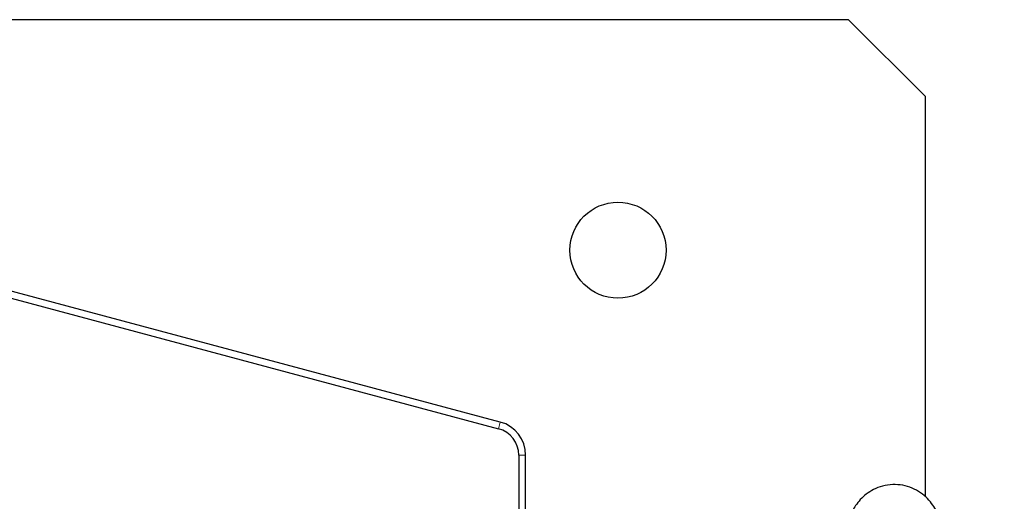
# Model space of a CAD drawing. Header units: millimetres. Extents: x 5 to 418, y 2 to 292.
# Tile 10 of 38: x 110 to 136, y 133 to 146. Entities that reach past the tile are written whole.
import ezdxf

# ---------------------------------------------------------------- set-up
doc = ezdxf.new("R2010")
doc.units = ezdxf.units.MM
doc.layers.add('SLD-0', color=7, linetype='Continuous')
doc.dimstyles.new('SLDDIMSTYLE4', dxfattribs={"dimtxt": 0.18, "dimasz": 1.016, "dimexe": 0, "dimexo": 0.0625, "dimgap": 0, "dimtad": 0, "dimtih": 1, "dimtoh": 1, "dimdec": 0, "dimrnd": 1e-09, "dimzin": 0, "dimdsep": 46, "dimtxsty": 'Standard', "dimblk1": 'DOT', "dimblk2": 'DOT', "dimsah": 1, "dimcen": 0.09, "dimadec": 0, "dimazin": 0, "dimtfac": 1.016, "dimtdec": 0, "dimtofl": 0, "dimtmove": 0, "dimatfit": 3, "dimldrblk": 'DOT', "dimfxl": 1, "dimfrac": 2, "dimtolj": 1, "dimtzin": 0, "dimarcsym": 0})

# ---------------------------------------------------------------- blocks, each defined once
blk = doc.blocks.new('_Dot')
at = {"color": 0, "linetype": 'ByBlock', "lineweight": -2}
blk.add_line((-0.5, 0), (-1, 0), dxfattribs=at)
at = {"color": 0, "linetype": 'ByBlock', "const_width": 0.5}
blk.add_lwpolyline([(-0.25, 0, 1), (0.25, 0, 1)], format="xyb", close=True, dxfattribs=at)

msp = doc.modelspace()

# ---------------------------------------------------------------- linework, layer by layer
at = {"color": 7, "linetype": 'Continuous', "lineweight": 25}
for p, q in [((131.5347, 145.8644), (75.5347, 145.8644)), ((133.5347, 143.8644), (131.5347, 145.8644)), ((133.5347, 133.444), (133.5347, 143.8644)), ((122.4738, 135.392), (106.2308, 139.7443)), ((106.1842, 139.5704), (122.4272, 135.2181)), ((122.9534, 134.5323), (122.9534, 132.7544)), ((123.1334, 132.7544), (123.1334, 134.5323))]:
    msp.add_line(p, q, dxfattribs=at)
at = {"color": 7, "linetype": 'Continuous', "lineweight": 18}
for p, q in [((122.4738, 135.392), (122.4272, 135.2181)), ((123.1334, 134.5323), (122.9534, 134.5323))]:
    msp.add_line(p, q, dxfattribs=at)
at = {"color": 7, "linetype": 'Continuous', "lineweight": 25}
msp.add_circle((125.5347, 139.8644), 1.25, dxfattribs=at)
for radius in [0.89, 0.71]:
    msp.add_arc((122.2434, 134.5323), radius, 0, 75, dxfattribs=at)
msp.add_open_spline([(134.1847, 130.2146), (134.1845, 130.2869), (134.1838, 130.4969), (134.1761, 130.8424), (134.1587, 131.2399), (134.1327, 131.618), (134.0978, 131.9722), (134.0522, 132.3034), (133.9951, 132.5952), (133.9259, 132.8389), (133.8393, 133.0482), (133.7322, 133.2326), (133.5916, 133.4052), (133.4092, 133.56), (133.1895, 133.6806), (132.9425, 133.7544), (132.6785, 133.7736), (132.4199, 133.7343), (132.1863, 133.6442), (131.9912, 133.5202), (131.8342, 133.3748), (131.7137, 133.2217), (131.6584, 133.1226), (131.6316, 133.0746)], degree=3, knots=[0, 0, 0, 0, 0.0332025, 0.0965134, 0.160091, 0.2242482, 0.2895505, 0.3571136, 0.4297838, 0.494485, 0.5406122, 0.5789425, 0.6175513, 0.6567486, 0.6968633, 0.7376113, 0.7787117, 0.8214172, 0.8607369, 0.8976588, 0.9330027, 0.9675903, 1, 1, 1, 1], dxfattribs=at)

# ---------------------------------------------------------------- leaders
at = {"layer": 'SLD-0'}
msp.add_leader([(133.1221, 110.7961), (139.3073, 134.0592)], dimstyle='SLDDIMSTYLE4', dxfattribs=at)

doc.saveas('drawing.dxf')
